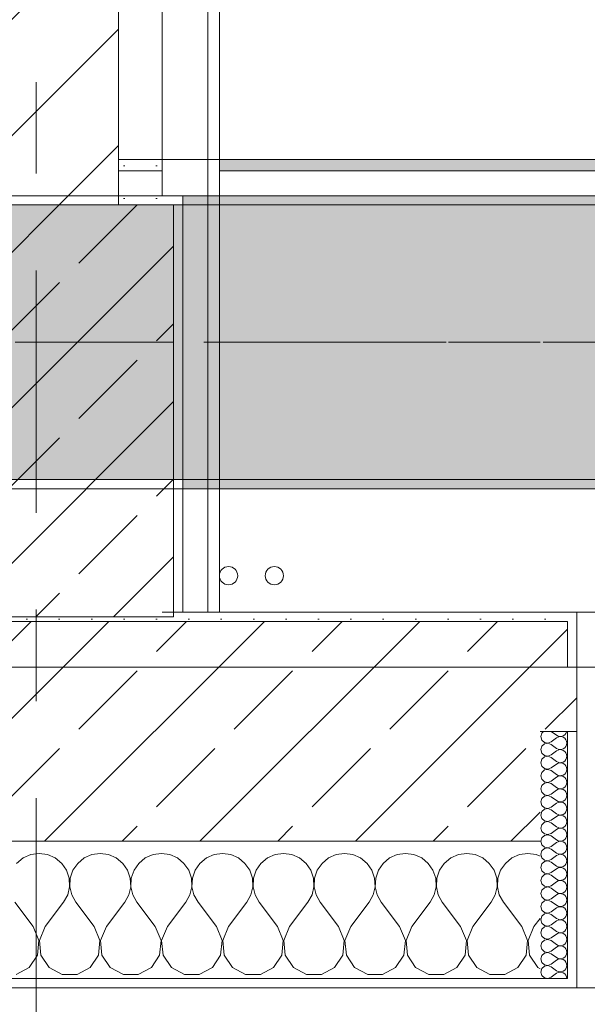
# Model space of a CAD drawing. Header units: metres. Extents: x -3.6 to 85.2, y -11 to 16.8.
# Tile 134 of 256: x 14.912 to 15.532, y -0.173 to 0.902. Entities that reach past the tile are written whole.
import ezdxf

# ---------------------------------------------------------------- set-up
doc = ezdxf.new("R2010")
doc.units = ezdxf.units.M
doc.header["$MEASUREMENT"] = 0
for name, pattern in [('Achse', [0.2, 0.1, -0.05, 0, -0.05]), ('Strichlinie doppelt', [0.546806, 0.264583, -0.105833, 0.070556, -0.105833]), ('Wipeout_Contour', [1, 0, -1])]:
    doc.linetypes.add(name, pattern=pattern)
for name, color, linetype in [('451 - Universal.Achsen Raster', 7, 'Continuous'), ('604 - Struktur.Wand Aussen', 7, 'Continuous'), ('605 - Struktur.Wand Innen', 7, 'Continuous'), ('607 - Struktur.Stütze', 7, 'Continuous'), ('608 - Struktur.Träger', 7, 'Continuous'), ('801 - HKLSE.Heizung_ Klima_ Lüftung', 7, 'Continuous'), ('Neubau_606 - Struktur.Wand Innen Ausbau', 7, 'Continuous'), ('Neubau_653 - Abdeckung.TB Verkofferung', 7, 'Continuous')]:
    doc.layers.add(name, color=color, linetype=linetype)
pattern_1 = [(45, (0, 0), (-0.08485281, 0.08485281), []), (45, (-0.04243, 0.04243), (-0.08485281, 0.08485281), [0.09, -0.03])]
pattern_2 = [(45, (0, 0), (-0.01767767, 0.01767767), [0, -0.025])]
pattern_3 = [(0, (0, 0), (0, 0.08660254), [0, -0.05]), (0, (0.025, 0.0433), (0, 0.08660254), [0, -0.05])]

# ---------------------------------------------------------------- blocks, each defined once
blk = doc.blocks.new('*X123')
at = {"layer": '604 - Struktur.Wand Aussen', "color": 7, "linetype": 'Continuous', "lineweight": 5}
for p, q in [((14.9242, -0.0096), (14.9158, -0.0133)), ((14.9333, -0.0083), (14.9242, -0.0096)), ((14.9424, -0.0096), (14.9333, -0.0083)), ((14.9509, -0.0133), (14.9424, -0.0096)), ((14.9909, -0.0096), (14.9825, -0.0133)), ((15, -0.0083), (14.9909, -0.0096)), ((15.0091, -0.0096), (15, -0.0083)), ((15.0175, -0.0133), (15.0091, -0.0096)), ((15.0576, -0.0096), (15.0491, -0.0133)), ((15.0667, -0.0083), (15.0576, -0.0096)), ((15.0758, -0.0096), (15.0667, -0.0083)), ((15.0842, -0.0133), (15.0758, -0.0096)), ((15.1242, -0.0096), (15.1158, -0.0133)), ((15.1333, -0.0083), (15.1242, -0.0096)), ((15.1424, -0.0096), (15.1333, -0.0083)), ((15.1509, -0.0133), (15.1424, -0.0096)), ((15.1909, -0.0096), (15.1825, -0.0133)), ((15.2, -0.0083), (15.1909, -0.0096)), ((15.2091, -0.0096), (15.2, -0.0083)), ((15.2175, -0.0133), (15.2091, -0.0096)), ((15.2576, -0.0096), (15.2491, -0.0133)), ((15.2667, -0.0083), (15.2576, -0.0096)), ((15.2758, -0.0096), (15.2667, -0.0083)), ((15.2842, -0.0133), (15.2758, -0.0096)), ((15.3242, -0.0096), (15.3158, -0.0133)), ((15.3333, -0.0083), (15.3242, -0.0096)), ((15.3424, -0.0096), (15.3333, -0.0083)), ((15.3509, -0.0133), (15.3424, -0.0096)), ((15.3909, -0.0096), (15.3825, -0.0133)), ((15.4, -0.0083), (15.3909, -0.0096)), ((15.4091, -0.0096), (15.4, -0.0083)), ((15.4175, -0.0133), (15.4091, -0.0096)), ((15.4576, -0.0096), (15.4491, -0.0133)), ((15.4667, -0.0083), (15.4576, -0.0096)), ((15.4758, -0.0096), (15.4667, -0.0083)), ((15.48, -0.0115), (15.4758, -0.0096)), ((14.9158, -0.0133), (14.9087, -0.0192)), ((14.9579, -0.0192), (14.9509, -0.0133)), ((14.9631, -0.0268), (14.9579, -0.0192)), ((14.9754, -0.0192), (14.9702, -0.0268)), ((14.9825, -0.0133), (14.9754, -0.0192)), ((15.0246, -0.0192), (15.0175, -0.0133)), ((15.0298, -0.0268), (15.0246, -0.0192)), ((15.0421, -0.0192), (15.0369, -0.0268)), ((15.0491, -0.0133), (15.0421, -0.0192)), ((15.0913, -0.0192), (15.0842, -0.0133)), ((15.0965, -0.0268), (15.0913, -0.0192)), ((15.1087, -0.0192), (15.1035, -0.0268)), ((15.1158, -0.0133), (15.1087, -0.0192)), ((15.1579, -0.0192), (15.1509, -0.0133)), ((15.1631, -0.0268), (15.1579, -0.0192)), ((15.1754, -0.0192), (15.1702, -0.0268)), ((15.1825, -0.0133), (15.1754, -0.0192)), ((15.2246, -0.0192), (15.2175, -0.0133)), ((15.2298, -0.0268), (15.2246, -0.0192)), ((15.2421, -0.0192), (15.2369, -0.0268)), ((15.2491, -0.0133), (15.2421, -0.0192)), ((15.2913, -0.0192), (15.2842, -0.0133)), ((15.2965, -0.0268), (15.2913, -0.0192)), ((15.3087, -0.0192), (15.3035, -0.0268)), ((15.3158, -0.0133), (15.3087, -0.0192)), ((15.3579, -0.0192), (15.3509, -0.0133)), ((15.3631, -0.0268), (15.3579, -0.0192)), ((15.3754, -0.0192), (15.3702, -0.0268)), ((15.3825, -0.0133), (15.3754, -0.0192)), ((15.4246, -0.0192), (15.4175, -0.0133)), ((15.4298, -0.0268), (15.4246, -0.0192)), ((15.4421, -0.0192), (15.4369, -0.0268)), ((15.4491, -0.0133), (15.4421, -0.0192)), ((14.9661, -0.0355), (14.9631, -0.0268)), ((14.9702, -0.0268), (14.9672, -0.0355)), ((15.0328, -0.0355), (15.0298, -0.0268)), ((15.0369, -0.0268), (15.0339, -0.0355)), ((15.0994, -0.0355), (15.0965, -0.0268)), ((15.1035, -0.0268), (15.1006, -0.0355)), ((15.1661, -0.0355), (15.1631, -0.0268)), ((15.1702, -0.0268), (15.1672, -0.0355)), ((15.2328, -0.0355), (15.2298, -0.0268)), ((15.2369, -0.0268), (15.2339, -0.0355)), ((15.2994, -0.0355), (15.2965, -0.0268)), ((15.3035, -0.0268), (15.3006, -0.0355)), ((15.3661, -0.0355), (15.3631, -0.0268)), ((15.3702, -0.0268), (15.3672, -0.0355)), ((15.4328, -0.0355), (15.4298, -0.0268)), ((15.4369, -0.0268), (15.4339, -0.0355)), ((14.9665, -0.0447), (14.9661, -0.0355)), ((14.9672, -0.0355), (14.9668, -0.0447)), ((15.0332, -0.0447), (15.0328, -0.0355)), ((15.0339, -0.0355), (15.0335, -0.0447)), ((15.0999, -0.0447), (15.0994, -0.0355)), ((15.1006, -0.0355), (15.1001, -0.0447)), ((15.1665, -0.0447), (15.1661, -0.0355)), ((15.1672, -0.0355), (15.1668, -0.0447)), ((15.2332, -0.0447), (15.2328, -0.0355)), ((15.2339, -0.0355), (15.2335, -0.0447)), ((15.2999, -0.0447), (15.2994, -0.0355)), ((15.3006, -0.0355), (15.3001, -0.0447)), ((15.3665, -0.0447), (15.3661, -0.0355)), ((15.3672, -0.0355), (15.3668, -0.0447)), ((15.4332, -0.0447), (15.4328, -0.0355)), ((15.4339, -0.0355), (15.4335, -0.0447)), ((14.96, -0.0617), (14.9645, -0.0536)), ((14.9645, -0.0536), (14.9665, -0.0447)), ((14.9668, -0.0447), (14.9689, -0.0536)), ((14.9689, -0.0536), (14.9733, -0.0617)), ((15.0267, -0.0617), (15.0311, -0.0536)), ((15.0311, -0.0536), (15.0332, -0.0447)), ((15.0335, -0.0447), (15.0355, -0.0536)), ((15.0355, -0.0536), (15.04, -0.0617)), ((15.0933, -0.0617), (15.0978, -0.0536)), ((15.0978, -0.0536), (15.0999, -0.0447)), ((15.1001, -0.0447), (15.1022, -0.0536)), ((15.1022, -0.0536), (15.1067, -0.0617)), ((15.16, -0.0617), (15.1645, -0.0536)), ((15.1645, -0.0536), (15.1665, -0.0447)), ((15.1668, -0.0447), (15.1689, -0.0536)), ((15.1689, -0.0536), (15.1733, -0.0617)), ((15.2267, -0.0617), (15.2311, -0.0536)), ((15.2311, -0.0536), (15.2332, -0.0447)), ((15.2335, -0.0447), (15.2355, -0.0536)), ((15.2355, -0.0536), (15.24, -0.0617)), ((15.2933, -0.0617), (15.2978, -0.0536)), ((15.2978, -0.0536), (15.2999, -0.0447)), ((15.3001, -0.0447), (15.3022, -0.0536)), ((15.3022, -0.0536), (15.3067, -0.0617)), ((15.36, -0.0617), (15.3645, -0.0536)), ((15.3645, -0.0536), (15.3665, -0.0447)), ((15.3668, -0.0447), (15.3689, -0.0536)), ((15.3689, -0.0536), (15.3733, -0.0617)), ((15.4267, -0.0617), (15.4311, -0.0536)), ((15.4311, -0.0536), (15.4332, -0.0447)), ((15.4335, -0.0447), (15.4355, -0.0536)), ((15.4355, -0.0536), (15.44, -0.0617)), ((14.9267, -0.0883), (14.9067, -0.0617)), ((14.94, -0.0883), (14.96, -0.0617)), ((14.9933, -0.0883), (14.9733, -0.0617)), ((15.0067, -0.0883), (15.0267, -0.0617)), ((15.06, -0.0883), (15.04, -0.0617)), ((15.0733, -0.0883), (15.0933, -0.0617)), ((15.1267, -0.0883), (15.1067, -0.0617)), ((15.14, -0.0883), (15.16, -0.0617)), ((15.1933, -0.0883), (15.1733, -0.0617)), ((15.2067, -0.0883), (15.2267, -0.0617)), ((15.26, -0.0883), (15.24, -0.0617)), ((15.2733, -0.0883), (15.2933, -0.0617)), ((15.3267, -0.0883), (15.3067, -0.0617)), ((15.34, -0.0883), (15.36, -0.0617)), ((15.3933, -0.0883), (15.3733, -0.0617)), ((15.4067, -0.0883), (15.4267, -0.0617)), ((15.46, -0.0883), (15.44, -0.0617)), ((15.4733, -0.0883), (15.48, -0.0794)), ((14.933, -0.1033), (14.9267, -0.0883)), ((14.94, -0.0883), (14.9337, -0.1033)), ((14.9996, -0.1033), (14.9933, -0.0883)), ((15.0067, -0.0883), (15.0004, -0.1033)), ((15.0663, -0.1033), (15.06, -0.0883)), ((15.0733, -0.0883), (15.067, -0.1033)), ((15.133, -0.1033), (15.1267, -0.0883)), ((15.14, -0.0883), (15.1337, -0.1033)), ((15.1996, -0.1033), (15.1933, -0.0883)), ((15.2067, -0.0883), (15.2004, -0.1033)), ((15.2663, -0.1033), (15.26, -0.0883)), ((15.2733, -0.0883), (15.267, -0.1033)), ((15.333, -0.1033), (15.3267, -0.0883)), ((15.34, -0.0883), (15.3337, -0.1033)), ((15.3996, -0.1033), (15.3933, -0.0883)), ((15.4067, -0.0883), (15.4004, -0.1033)), ((15.4663, -0.1033), (15.46, -0.0883)), ((15.4733, -0.0883), (15.467, -0.1033)), ((14.9314, -0.1195), (14.933, -0.1033)), ((14.9337, -0.1033), (14.9352, -0.1195)), ((14.9981, -0.1195), (14.9996, -0.1033)), ((15.0004, -0.1033), (15.0019, -0.1195)), ((15.0648, -0.1195), (15.0663, -0.1033)), ((15.067, -0.1033), (15.0686, -0.1195)), ((15.1314, -0.1195), (15.133, -0.1033)), ((15.1337, -0.1033), (15.1352, -0.1195)), ((15.1981, -0.1195), (15.1996, -0.1033)), ((15.2004, -0.1033), (15.2019, -0.1195)), ((15.2648, -0.1195), (15.2663, -0.1033)), ((15.267, -0.1033), (15.2686, -0.1195)), ((15.3314, -0.1195), (15.333, -0.1033)), ((15.3337, -0.1033), (15.3352, -0.1195)), ((15.3981, -0.1195), (15.3996, -0.1033)), ((15.4004, -0.1033), (15.4019, -0.1195)), ((15.4648, -0.1195), (15.4663, -0.1033)), ((15.467, -0.1033), (15.4686, -0.1195)), ((14.9224, -0.133), (14.9314, -0.1195)), ((14.9352, -0.1195), (14.9442, -0.133)), ((14.9891, -0.133), (14.9981, -0.1195)), ((15.0019, -0.1195), (15.0109, -0.133)), ((15.0558, -0.133), (15.0648, -0.1195)), ((15.0686, -0.1195), (15.0776, -0.133)), ((15.1224, -0.133), (15.1314, -0.1195)), ((15.1352, -0.1195), (15.1442, -0.133)), ((15.1891, -0.133), (15.1981, -0.1195)), ((15.2019, -0.1195), (15.2109, -0.133)), ((15.2558, -0.133), (15.2648, -0.1195)), ((15.2686, -0.1195), (15.2776, -0.133)), ((15.3224, -0.133), (15.3314, -0.1195)), ((15.3352, -0.1195), (15.3442, -0.133)), ((15.3891, -0.133), (15.3981, -0.1195)), ((15.4019, -0.1195), (15.4109, -0.133)), ((15.4558, -0.133), (15.4648, -0.1195)), ((15.4686, -0.1195), (15.4776, -0.133)), ((14.9081, -0.1407), (14.9224, -0.133)), ((14.9442, -0.133), (14.9585, -0.1407)), ((14.9748, -0.1407), (14.9891, -0.133)), ((15.0109, -0.133), (15.0252, -0.1407)), ((15.0415, -0.1407), (15.0558, -0.133)), ((15.0776, -0.133), (15.0919, -0.1407)), ((15.1081, -0.1407), (15.1224, -0.133)), ((15.1442, -0.133), (15.1585, -0.1407)), ((15.1748, -0.1407), (15.1891, -0.133)), ((15.2109, -0.133), (15.2252, -0.1407)), ((15.2415, -0.1407), (15.2558, -0.133)), ((15.2776, -0.133), (15.2919, -0.1407)), ((15.3081, -0.1407), (15.3224, -0.133)), ((15.3442, -0.133), (15.3585, -0.1407)), ((15.3748, -0.1407), (15.3891, -0.133)), ((15.4109, -0.133), (15.4252, -0.1407)), ((15.4415, -0.1407), (15.4558, -0.133)), ((15.4776, -0.133), (15.48, -0.1343)), ((14.9585, -0.1407), (14.9748, -0.1407)), ((15.0252, -0.1407), (15.0415, -0.1407)), ((15.0919, -0.1407), (15.1081, -0.1407)), ((15.1585, -0.1407), (15.1748, -0.1407)), ((15.2252, -0.1407), (15.2415, -0.1407)), ((15.2919, -0.1407), (15.3081, -0.1407)), ((15.3585, -0.1407), (15.3748, -0.1407)), ((15.4252, -0.1407), (15.4415, -0.1407))]:
    blk.add_line(p, q, dxfattribs=at)
blk = doc.blocks.new('*X147')
at = {"layer": '604 - Struktur.Wand Aussen', "color": 7, "linetype": 'Continuous', "lineweight": 5}
for p, q in [((15.4818, 0.123), (15.4807, 0.1193)), ((15.4807, 0.1193), (15.4818, 0.1155)), ((15.4839, 0.125), (15.4818, 0.123)), ((15.4921, 0.125), (15.4979, 0.1207)), ((15.4979, 0.1207), (15.4996, 0.1198)), ((15.4996, 0.1188), (15.4979, 0.1179)), ((15.4996, 0.1198), (15.5015, 0.1193)), ((15.5015, 0.1193), (15.4996, 0.1188)), ((15.5015, 0.1193), (15.5035, 0.1194)), ((15.5035, 0.1192), (15.5015, 0.1193)), ((15.5035, 0.1194), (15.5053, 0.12)), ((15.5053, 0.1185), (15.5035, 0.1192)), ((15.5053, 0.12), (15.507, 0.1212)), ((15.507, 0.1174), (15.5053, 0.1185)), ((15.507, 0.1212), (15.5082, 0.1227)), ((15.5082, 0.1227), (15.509, 0.1245)), ((15.509, 0.1245), (15.5091, 0.125)), ((15.4818, 0.1088), (15.4807, 0.105)), ((15.4818, 0.1155), (15.4847, 0.1129)), ((15.4847, 0.1114), (15.4818, 0.1088)), ((15.4847, 0.1129), (15.4885, 0.1122)), ((15.4885, 0.1121), (15.4847, 0.1114)), ((15.4885, 0.1122), (15.4921, 0.1136)), ((15.4921, 0.1107), (15.4885, 0.1121)), ((15.4921, 0.1136), (15.4979, 0.1179)), ((15.4921, 0.1107), (15.4979, 0.1064)), ((15.5082, 0.1159), (15.507, 0.1174)), ((15.507, 0.1069), (15.5082, 0.1084)), ((15.509, 0.1141), (15.5082, 0.1159)), ((15.5082, 0.1084), (15.509, 0.1102)), ((15.5093, 0.1121), (15.509, 0.1141)), ((15.509, 0.1102), (15.5093, 0.1121)), ((15.4807, 0.105), (15.4818, 0.1012)), ((15.4818, 0.1012), (15.4847, 0.0986)), ((15.4847, 0.0971), (15.4818, 0.0945)), ((15.4847, 0.0986), (15.4885, 0.0979)), ((15.4885, 0.0978), (15.4847, 0.0971)), ((15.4885, 0.0979), (15.4921, 0.0993)), ((15.4921, 0.0964), (15.4885, 0.0978)), ((15.4921, 0.0993), (15.4979, 0.1036)), ((15.4979, 0.1064), (15.4996, 0.1055)), ((15.4996, 0.1045), (15.4979, 0.1036)), ((15.4996, 0.1055), (15.5015, 0.105)), ((15.5015, 0.105), (15.4996, 0.1045)), ((15.5015, 0.105), (15.5035, 0.1051)), ((15.5035, 0.1049), (15.5015, 0.105)), ((15.5035, 0.1051), (15.5053, 0.1058)), ((15.5053, 0.1042), (15.5035, 0.1049)), ((15.5053, 0.1058), (15.507, 0.1069)), ((15.507, 0.1031), (15.5053, 0.1042)), ((15.5082, 0.1016), (15.507, 0.1031)), ((15.509, 0.0998), (15.5082, 0.1016)), ((15.5093, 0.0979), (15.509, 0.0998)), ((15.509, 0.0959), (15.5093, 0.0979)), ((15.4818, 0.0945), (15.4807, 0.0907)), ((15.4807, 0.0907), (15.4818, 0.087)), ((15.4818, 0.087), (15.4847, 0.0843)), ((15.4921, 0.0964), (15.4979, 0.0921)), ((15.4921, 0.085), (15.4979, 0.0893)), ((15.4979, 0.0921), (15.4996, 0.0912)), ((15.4996, 0.0902), (15.4979, 0.0893)), ((15.4996, 0.0912), (15.5015, 0.0907)), ((15.5015, 0.0907), (15.4996, 0.0902)), ((15.5015, 0.0907), (15.5035, 0.0908)), ((15.5035, 0.0906), (15.5015, 0.0907)), ((15.5035, 0.0908), (15.5053, 0.0915)), ((15.5053, 0.09), (15.5035, 0.0906)), ((15.5053, 0.0915), (15.507, 0.0926)), ((15.507, 0.0888), (15.5053, 0.09)), ((15.507, 0.0926), (15.5082, 0.0941)), ((15.5082, 0.0873), (15.507, 0.0888)), ((15.5082, 0.0941), (15.509, 0.0959)), ((15.509, 0.0855), (15.5082, 0.0873)), ((15.4818, 0.0802), (15.4807, 0.0764)), ((15.4807, 0.0764), (15.4818, 0.0727)), ((15.4847, 0.0828), (15.4818, 0.0802)), ((15.4847, 0.0843), (15.4885, 0.0836)), ((15.4885, 0.0835), (15.4847, 0.0828)), ((15.4885, 0.0836), (15.4921, 0.085)), ((15.4921, 0.0821), (15.4885, 0.0835)), ((15.4921, 0.0821), (15.4979, 0.0779)), ((15.4979, 0.0779), (15.4996, 0.0769)), ((15.4996, 0.076), (15.4979, 0.075)), ((15.4996, 0.0769), (15.5015, 0.0765)), ((15.5015, 0.0764), (15.4996, 0.076)), ((15.5015, 0.0765), (15.5035, 0.0766)), ((15.5035, 0.0763), (15.5015, 0.0764)), ((15.5035, 0.0766), (15.5053, 0.0772)), ((15.5053, 0.0757), (15.5035, 0.0763)), ((15.5053, 0.0772), (15.507, 0.0783)), ((15.507, 0.0746), (15.5053, 0.0757)), ((15.507, 0.0783), (15.5082, 0.0798)), ((15.5082, 0.0798), (15.509, 0.0816)), ((15.5093, 0.0836), (15.509, 0.0855)), ((15.509, 0.0816), (15.5093, 0.0836)), ((15.4818, 0.0659), (15.4807, 0.0621)), ((15.4818, 0.0727), (15.4847, 0.07)), ((15.4847, 0.0685), (15.4818, 0.0659)), ((15.4847, 0.07), (15.4885, 0.0693)), ((15.4885, 0.0693), (15.4847, 0.0685)), ((15.4885, 0.0693), (15.4921, 0.0707)), ((15.4921, 0.0679), (15.4885, 0.0693)), ((15.4921, 0.0707), (15.4979, 0.075)), ((15.4921, 0.0679), (15.4979, 0.0636)), ((15.5082, 0.073), (15.507, 0.0746)), ((15.507, 0.064), (15.5082, 0.0655)), ((15.509, 0.0712), (15.5082, 0.073)), ((15.5082, 0.0655), (15.509, 0.0673)), ((15.5093, 0.0693), (15.509, 0.0712)), ((15.509, 0.0673), (15.5093, 0.0693)), ((15.4807, 0.0621), (15.4818, 0.0584)), ((15.4818, 0.0584), (15.4847, 0.0558)), ((15.4847, 0.0542), (15.4818, 0.0516)), ((15.4847, 0.0558), (15.4885, 0.055)), ((15.4885, 0.055), (15.4847, 0.0542)), ((15.4885, 0.055), (15.4921, 0.0564)), ((15.4921, 0.0536), (15.4885, 0.055)), ((15.4921, 0.0564), (15.4979, 0.0607)), ((15.4979, 0.0636), (15.4996, 0.0626)), ((15.4996, 0.0617), (15.4979, 0.0607)), ((15.4996, 0.0626), (15.5015, 0.0622)), ((15.5015, 0.0621), (15.4996, 0.0617)), ((15.5015, 0.0622), (15.5035, 0.0623)), ((15.5035, 0.062), (15.5015, 0.0621)), ((15.5035, 0.0623), (15.5053, 0.0629)), ((15.5053, 0.0614), (15.5035, 0.062)), ((15.5053, 0.0629), (15.507, 0.064)), ((15.507, 0.0603), (15.5053, 0.0614)), ((15.5082, 0.0588), (15.507, 0.0603)), ((15.509, 0.057), (15.5082, 0.0588)), ((15.5093, 0.055), (15.509, 0.057)), ((15.509, 0.053), (15.5093, 0.055)), ((15.4818, 0.0516), (15.4807, 0.0479)), ((15.4807, 0.0479), (15.4818, 0.0441)), ((15.4818, 0.0441), (15.4847, 0.0415)), ((15.4921, 0.0536), (15.4979, 0.0493)), ((15.4921, 0.0421), (15.4979, 0.0464)), ((15.4979, 0.0493), (15.4996, 0.0483)), ((15.4996, 0.0474), (15.4979, 0.0464)), ((15.4996, 0.0483), (15.5015, 0.0479)), ((15.5015, 0.0478), (15.4996, 0.0474)), ((15.5015, 0.0479), (15.5035, 0.048)), ((15.5035, 0.0477), (15.5015, 0.0478)), ((15.5035, 0.048), (15.5053, 0.0486)), ((15.5053, 0.0471), (15.5035, 0.0477)), ((15.5053, 0.0486), (15.507, 0.0497)), ((15.507, 0.046), (15.5053, 0.0471)), ((15.507, 0.0497), (15.5082, 0.0512)), ((15.5082, 0.0445), (15.507, 0.046)), ((15.5082, 0.0512), (15.509, 0.053)), ((15.509, 0.0427), (15.5082, 0.0445)), ((15.4818, 0.0373), (15.4807, 0.0336)), ((15.4807, 0.0336), (15.4818, 0.0298)), ((15.4847, 0.04), (15.4818, 0.0373)), ((15.4847, 0.0415), (15.4885, 0.0407)), ((15.4885, 0.0407), (15.4847, 0.04)), ((15.4885, 0.0407), (15.4921, 0.0421)), ((15.4921, 0.0393), (15.4885, 0.0407)), ((15.4921, 0.0393), (15.4979, 0.035)), ((15.4979, 0.035), (15.4996, 0.034)), ((15.4996, 0.0331), (15.4979, 0.0321)), ((15.4996, 0.034), (15.5015, 0.0336)), ((15.5015, 0.0335), (15.4996, 0.0331)), ((15.5015, 0.0336), (15.5035, 0.0337)), ((15.5035, 0.0334), (15.5015, 0.0335)), ((15.5035, 0.0337), (15.5053, 0.0343)), ((15.5053, 0.0328), (15.5035, 0.0334)), ((15.5053, 0.0343), (15.507, 0.0354)), ((15.507, 0.0317), (15.5053, 0.0328)), ((15.507, 0.0354), (15.5082, 0.037)), ((15.5082, 0.037), (15.509, 0.0388)), ((15.5093, 0.0407), (15.509, 0.0427)), ((15.509, 0.0388), (15.5093, 0.0407)), ((15.4818, 0.023), (15.4807, 0.0193)), ((15.4818, 0.0298), (15.4847, 0.0272)), ((15.4847, 0.0257), (15.4818, 0.023)), ((15.4847, 0.0272), (15.4885, 0.0265)), ((15.4885, 0.0264), (15.4847, 0.0257)), ((15.4885, 0.0265), (15.4921, 0.0279)), ((15.4921, 0.025), (15.4885, 0.0264)), ((15.4921, 0.0279), (15.4979, 0.0321)), ((15.4921, 0.025), (15.4979, 0.0207)), ((15.5082, 0.0302), (15.507, 0.0317)), ((15.507, 0.0212), (15.5082, 0.0227)), ((15.509, 0.0284), (15.5082, 0.0302)), ((15.5082, 0.0227), (15.509, 0.0245)), ((15.5093, 0.0264), (15.509, 0.0284)), ((15.509, 0.0245), (15.5093, 0.0264)), ((15.4807, 0.0193), (15.4818, 0.0155)), ((15.4818, 0.0155), (15.4847, 0.0129)), ((15.4847, 0.0114), (15.4818, 0.0088)), ((15.4847, 0.0129), (15.4885, 0.0122)), ((15.4885, 0.0121), (15.4847, 0.0114)), ((15.4885, 0.0122), (15.4921, 0.0136)), ((15.4921, 0.0107), (15.4885, 0.0121)), ((15.4921, 0.0136), (15.4979, 0.0179)), ((15.4979, 0.0207), (15.4996, 0.0198)), ((15.4996, 0.0188), (15.4979, 0.0179)), ((15.4996, 0.0198), (15.5015, 0.0193)), ((15.5015, 0.0193), (15.4996, 0.0188)), ((15.5015, 0.0193), (15.5035, 0.0194)), ((15.5035, 0.0192), (15.5015, 0.0193)), ((15.5035, 0.0194), (15.5053, 0.02)), ((15.5053, 0.0185), (15.5035, 0.0192)), ((15.5053, 0.02), (15.507, 0.0212)), ((15.507, 0.0174), (15.5053, 0.0185)), ((15.5082, 0.0159), (15.507, 0.0174)), ((15.509, 0.0141), (15.5082, 0.0159)), ((15.5093, 0.0121), (15.509, 0.0141)), ((15.509, 0.0102), (15.5093, 0.0121)), ((15.4818, 0.0088), (15.4807, 0.005)), ((15.4807, 0.005), (15.4818, 0.0012)), ((15.4818, 0.0012), (15.4847, -0.0014)), ((15.4921, 0.0107), (15.4979, 0.0064)), ((15.4921, -0.0007), (15.4979, 0.0036)), ((15.4979, 0.0064), (15.4996, 0.0055)), ((15.4996, 0.0045), (15.4979, 0.0036)), ((15.4996, 0.0055), (15.5015, 0.005)), ((15.5015, 0.005), (15.4996, 0.0045)), ((15.5015, 0.005), (15.5035, 0.0051)), ((15.5035, 0.0049), (15.5015, 0.005)), ((15.5035, 0.0051), (15.5053, 0.0058)), ((15.5053, 0.0042), (15.5035, 0.0049)), ((15.5053, 0.0058), (15.507, 0.0069)), ((15.507, 0.0031), (15.5053, 0.0042)), ((15.507, 0.0069), (15.5082, 0.0084)), ((15.5082, 0.0016), (15.507, 0.0031)), ((15.5082, 0.0084), (15.509, 0.0102)), ((15.509, -0.0002), (15.5082, 0.0016)), ((15.4818, -0.0055), (15.4807, -0.0093)), ((15.4807, -0.0093), (15.4818, -0.013)), ((15.4847, -0.0029), (15.4818, -0.0055)), ((15.4847, -0.0014), (15.4885, -0.0021)), ((15.4885, -0.0022), (15.4847, -0.0029)), ((15.4885, -0.0021), (15.4921, -0.0007)), ((15.4921, -0.0036), (15.4885, -0.0022)), ((15.4921, -0.0036), (15.4979, -0.0079)), ((15.4921, -0.015), (15.4979, -0.0107)), ((15.4979, -0.0079), (15.4996, -0.0088)), ((15.4996, -0.0098), (15.4979, -0.0107)), ((15.4996, -0.0088), (15.5015, -0.0093)), ((15.5015, -0.0093), (15.4996, -0.0098)), ((15.5015, -0.0093), (15.5035, -0.0092)), ((15.5035, -0.0094), (15.5015, -0.0093)), ((15.5035, -0.0092), (15.5053, -0.0085)), ((15.5053, -0.01), (15.5035, -0.0094)), ((15.5053, -0.0085), (15.507, -0.0074)), ((15.507, -0.0112), (15.5053, -0.01)), ((15.507, -0.0074), (15.5082, -0.0059)), ((15.5082, -0.0059), (15.509, -0.0041)), ((15.5093, -0.0021), (15.509, -0.0002)), ((15.509, -0.0041), (15.5093, -0.0021)), ((15.4818, -0.0198), (15.4807, -0.0236)), ((15.4818, -0.013), (15.4847, -0.0157)), ((15.4847, -0.0172), (15.4818, -0.0198)), ((15.4847, -0.0157), (15.4885, -0.0164)), ((15.4885, -0.0165), (15.4847, -0.0172)), ((15.4885, -0.0164), (15.4921, -0.015)), ((15.4921, -0.0179), (15.4885, -0.0165)), ((15.4921, -0.0179), (15.4979, -0.0221)), ((15.5082, -0.0127), (15.507, -0.0112)), ((15.507, -0.0217), (15.5082, -0.0202)), ((15.509, -0.0145), (15.5082, -0.0127)), ((15.5082, -0.0202), (15.509, -0.0184)), ((15.5093, -0.0164), (15.509, -0.0145)), ((15.509, -0.0184), (15.5093, -0.0164)), ((15.4807, -0.0236), (15.4818, -0.0273)), ((15.4818, -0.0273), (15.4847, -0.03)), ((15.4847, -0.0315), (15.4818, -0.0341)), ((15.4847, -0.03), (15.4885, -0.0307)), ((15.4885, -0.0307), (15.4847, -0.0315)), ((15.4885, -0.0307), (15.4921, -0.0293)), ((15.4921, -0.0321), (15.4885, -0.0307)), ((15.4921, -0.0293), (15.4979, -0.025)), ((15.4921, -0.0321), (15.4979, -0.0364)), ((15.4979, -0.0221), (15.4996, -0.0231)), ((15.4996, -0.024), (15.4979, -0.025)), ((15.4996, -0.0231), (15.5015, -0.0235)), ((15.5015, -0.0236), (15.4996, -0.024)), ((15.5015, -0.0235), (15.5035, -0.0234)), ((15.5035, -0.0237), (15.5015, -0.0236)), ((15.5035, -0.0234), (15.5053, -0.0228)), ((15.5053, -0.0243), (15.5035, -0.0237)), ((15.5053, -0.0228), (15.507, -0.0217)), ((15.507, -0.0254), (15.5053, -0.0243)), ((15.5082, -0.027), (15.507, -0.0254)), ((15.509, -0.0288), (15.5082, -0.027)), ((15.5093, -0.0307), (15.509, -0.0288)), ((15.509, -0.0327), (15.5093, -0.0307)), ((15.4818, -0.0341), (15.4807, -0.0379)), ((15.4807, -0.0379), (15.4818, -0.0416)), ((15.4818, -0.0416), (15.4847, -0.0442)), ((15.4921, -0.0436), (15.4979, -0.0393)), ((15.4979, -0.0364), (15.4996, -0.0374)), ((15.4996, -0.0383), (15.4979, -0.0393)), ((15.4996, -0.0374), (15.5015, -0.0378)), ((15.5015, -0.0379), (15.4996, -0.0383)), ((15.5015, -0.0378), (15.5035, -0.0377)), ((15.5035, -0.038), (15.5015, -0.0379)), ((15.5035, -0.0377), (15.5053, -0.0371)), ((15.5053, -0.0386), (15.5035, -0.038)), ((15.5053, -0.0371), (15.507, -0.036)), ((15.507, -0.0397), (15.5053, -0.0386)), ((15.507, -0.036), (15.5082, -0.0345)), ((15.5082, -0.0412), (15.507, -0.0397)), ((15.5082, -0.0345), (15.509, -0.0327)), ((15.509, -0.043), (15.5082, -0.0412)), ((15.4818, -0.0484), (15.4807, -0.0521)), ((15.4807, -0.0521), (15.4818, -0.0559)), ((15.4847, -0.0458), (15.4818, -0.0484)), ((15.4847, -0.0442), (15.4885, -0.045)), ((15.4885, -0.045), (15.4847, -0.0458)), ((15.4885, -0.045), (15.4921, -0.0436)), ((15.4921, -0.0464), (15.4885, -0.045)), ((15.4921, -0.0464), (15.4979, -0.0507)), ((15.4921, -0.0579), (15.4979, -0.0536)), ((15.4979, -0.0507), (15.4996, -0.0517)), ((15.4996, -0.0526), (15.4979, -0.0536)), ((15.4996, -0.0517), (15.5015, -0.0521)), ((15.5015, -0.0522), (15.4996, -0.0526)), ((15.5015, -0.0521), (15.5035, -0.052)), ((15.5035, -0.0523), (15.5015, -0.0522)), ((15.5035, -0.052), (15.5053, -0.0514)), ((15.5053, -0.0529), (15.5035, -0.0523)), ((15.5053, -0.0514), (15.507, -0.0503)), ((15.507, -0.054), (15.5053, -0.0529)), ((15.507, -0.0503), (15.5082, -0.0488)), ((15.5082, -0.0488), (15.509, -0.047)), ((15.5093, -0.045), (15.509, -0.043)), ((15.509, -0.047), (15.5093, -0.045)), ((15.4818, -0.0627), (15.4807, -0.0664)), ((15.4818, -0.0559), (15.4847, -0.0585)), ((15.4847, -0.06), (15.4818, -0.0627)), ((15.4847, -0.0585), (15.4885, -0.0593)), ((15.4885, -0.0593), (15.4847, -0.06)), ((15.4885, -0.0593), (15.4921, -0.0579)), ((15.4921, -0.0607), (15.4885, -0.0593)), ((15.4921, -0.0607), (15.4979, -0.065)), ((15.5082, -0.0555), (15.507, -0.054)), ((15.507, -0.0646), (15.5082, -0.063)), ((15.509, -0.0573), (15.5082, -0.0555)), ((15.5082, -0.063), (15.509, -0.0612)), ((15.5093, -0.0593), (15.509, -0.0573)), ((15.509, -0.0612), (15.5093, -0.0593)), ((15.4807, -0.0664), (15.4818, -0.0702)), ((15.4818, -0.0702), (15.4847, -0.0728)), ((15.4847, -0.0743), (15.4818, -0.077)), ((15.4847, -0.0728), (15.4885, -0.0735)), ((15.4885, -0.0736), (15.4847, -0.0743)), ((15.4885, -0.0735), (15.4921, -0.0721)), ((15.4921, -0.075), (15.4885, -0.0736)), ((15.4921, -0.0721), (15.4979, -0.0679)), ((15.4921, -0.075), (15.4979, -0.0793)), ((15.4979, -0.065), (15.4996, -0.066)), ((15.4996, -0.0669), (15.4979, -0.0679)), ((15.4996, -0.066), (15.5015, -0.0664)), ((15.5015, -0.0665), (15.4996, -0.0669)), ((15.5015, -0.0664), (15.5035, -0.0663)), ((15.5035, -0.0666), (15.5015, -0.0665)), ((15.5035, -0.0663), (15.5053, -0.0657)), ((15.5053, -0.0672), (15.5035, -0.0666)), ((15.5053, -0.0657), (15.507, -0.0646)), ((15.507, -0.0683), (15.5053, -0.0672)), ((15.5082, -0.0698), (15.507, -0.0683)), ((15.509, -0.0716), (15.5082, -0.0698)), ((15.5093, -0.0736), (15.509, -0.0716)), ((15.509, -0.0755), (15.5093, -0.0736)), ((15.4818, -0.077), (15.4807, -0.0807)), ((15.4807, -0.0807), (15.4818, -0.0845)), ((15.4818, -0.0845), (15.4847, -0.0871)), ((15.4921, -0.0864), (15.4979, -0.0821)), ((15.4979, -0.0793), (15.4996, -0.0802)), ((15.4996, -0.0812), (15.4979, -0.0821)), ((15.4996, -0.0802), (15.5015, -0.0807)), ((15.5015, -0.0807), (15.4996, -0.0812)), ((15.5015, -0.0807), (15.5035, -0.0806)), ((15.5035, -0.0808), (15.5015, -0.0807)), ((15.5035, -0.0806), (15.5053, -0.08)), ((15.5053, -0.0815), (15.5035, -0.0808)), ((15.5053, -0.08), (15.507, -0.0788)), ((15.507, -0.0826), (15.5053, -0.0815)), ((15.507, -0.0788), (15.5082, -0.0773)), ((15.5082, -0.0841), (15.507, -0.0826)), ((15.5082, -0.0773), (15.509, -0.0755)), ((15.509, -0.0859), (15.5082, -0.0841)), ((15.5093, -0.0879), (15.509, -0.0859)), ((15.4818, -0.0912), (15.4807, -0.095)), ((15.4807, -0.095), (15.4818, -0.0988)), ((15.4847, -0.0886), (15.4818, -0.0912)), ((15.4847, -0.0871), (15.4885, -0.0878)), ((15.4885, -0.0879), (15.4847, -0.0886)), ((15.4885, -0.0878), (15.4921, -0.0864)), ((15.4921, -0.0893), (15.4885, -0.0879)), ((15.4921, -0.0893), (15.4979, -0.0936)), ((15.4921, -0.1007), (15.4979, -0.0964)), ((15.4979, -0.0936), (15.4996, -0.0945)), ((15.4996, -0.0955), (15.4979, -0.0964)), ((15.4996, -0.0945), (15.5015, -0.095)), ((15.5015, -0.095), (15.4996, -0.0955)), ((15.5015, -0.095), (15.5035, -0.0949)), ((15.5035, -0.0951), (15.5015, -0.095)), ((15.5035, -0.0949), (15.5053, -0.0942)), ((15.5053, -0.0958), (15.5035, -0.0951)), ((15.5053, -0.0942), (15.507, -0.0931)), ((15.507, -0.0969), (15.5053, -0.0958)), ((15.507, -0.0931), (15.5082, -0.0916)), ((15.5082, -0.0916), (15.509, -0.0898)), ((15.509, -0.0898), (15.5093, -0.0879)), ((15.4818, -0.1055), (15.4807, -0.1093)), ((15.4818, -0.0988), (15.4847, -0.1014)), ((15.4847, -0.1029), (15.4818, -0.1055)), ((15.4847, -0.1014), (15.4885, -0.1021)), ((15.4885, -0.1022), (15.4847, -0.1029)), ((15.4885, -0.1021), (15.4921, -0.1007)), ((15.4921, -0.1036), (15.4885, -0.1022)), ((15.4921, -0.1036), (15.4979, -0.1079)), ((15.5053, -0.1085), (15.507, -0.1074)), ((15.5082, -0.0984), (15.507, -0.0969)), ((15.507, -0.1074), (15.5082, -0.1059)), ((15.509, -0.1002), (15.5082, -0.0984)), ((15.5082, -0.1059), (15.509, -0.1041)), ((15.5093, -0.1021), (15.509, -0.1002)), ((15.509, -0.1041), (15.5093, -0.1021)), ((15.4807, -0.1093), (15.4818, -0.113)), ((15.4818, -0.113), (15.4847, -0.1157)), ((15.4847, -0.1172), (15.4818, -0.1198)), ((15.4847, -0.1157), (15.4885, -0.1164)), ((15.4885, -0.1165), (15.4847, -0.1172)), ((15.4885, -0.1164), (15.4921, -0.115)), ((15.4921, -0.1179), (15.4885, -0.1165)), ((15.4921, -0.115), (15.4979, -0.1107)), ((15.4921, -0.1179), (15.4979, -0.1221)), ((15.4979, -0.1079), (15.4996, -0.1088)), ((15.4996, -0.1098), (15.4979, -0.1107)), ((15.4996, -0.1088), (15.5015, -0.1093)), ((15.5015, -0.1093), (15.4996, -0.1098)), ((15.5015, -0.1093), (15.5035, -0.1092)), ((15.5035, -0.1094), (15.5015, -0.1093)), ((15.5035, -0.1092), (15.5053, -0.1085)), ((15.5053, -0.11), (15.5035, -0.1094)), ((15.507, -0.1112), (15.5053, -0.11)), ((15.5082, -0.1127), (15.507, -0.1112)), ((15.509, -0.1145), (15.5082, -0.1127)), ((15.5093, -0.1164), (15.509, -0.1145)), ((15.509, -0.1184), (15.5093, -0.1164)), ((15.4818, -0.1198), (15.4807, -0.1236)), ((15.4807, -0.1236), (15.4818, -0.1273)), ((15.4818, -0.1273), (15.4847, -0.13)), ((15.4921, -0.1293), (15.4979, -0.125)), ((15.4979, -0.1221), (15.4996, -0.1231)), ((15.4996, -0.124), (15.4979, -0.125)), ((15.4996, -0.1231), (15.5015, -0.1235)), ((15.5015, -0.1236), (15.4996, -0.124)), ((15.5015, -0.1235), (15.5035, -0.1234)), ((15.5035, -0.1237), (15.5015, -0.1236)), ((15.5035, -0.1234), (15.5053, -0.1228)), ((15.5053, -0.1243), (15.5035, -0.1237)), ((15.5053, -0.1228), (15.507, -0.1217)), ((15.507, -0.1254), (15.5053, -0.1243)), ((15.507, -0.1217), (15.5082, -0.1202)), ((15.5082, -0.127), (15.507, -0.1254)), ((15.5082, -0.1202), (15.509, -0.1184)), ((15.509, -0.1288), (15.5082, -0.127)), ((15.5093, -0.1307), (15.509, -0.1288)), ((15.4818, -0.1341), (15.4807, -0.1379)), ((15.4807, -0.1379), (15.4818, -0.1416)), ((15.4847, -0.1315), (15.4818, -0.1341)), ((15.4847, -0.13), (15.4885, -0.1307)), ((15.4885, -0.1307), (15.4847, -0.1315)), ((15.4885, -0.1307), (15.4921, -0.1293)), ((15.4921, -0.1321), (15.4885, -0.1307)), ((15.4921, -0.1321), (15.4979, -0.1364)), ((15.4921, -0.1436), (15.4979, -0.1393)), ((15.4979, -0.1364), (15.4996, -0.1374)), ((15.4996, -0.1383), (15.4979, -0.1393)), ((15.4996, -0.1374), (15.5015, -0.1378)), ((15.5015, -0.1379), (15.4996, -0.1383)), ((15.5015, -0.1378), (15.5035, -0.1377)), ((15.5035, -0.138), (15.5015, -0.1379)), ((15.5035, -0.1377), (15.5053, -0.1371)), ((15.5053, -0.1386), (15.5035, -0.138)), ((15.5053, -0.1371), (15.507, -0.136)), ((15.507, -0.1397), (15.5053, -0.1386)), ((15.507, -0.136), (15.5082, -0.1345)), ((15.5082, -0.1412), (15.507, -0.1397)), ((15.5082, -0.1345), (15.509, -0.1327)), ((15.509, -0.1327), (15.5093, -0.1307)), ((15.4818, -0.1416), (15.4847, -0.1442)), ((15.4847, -0.1442), (15.4885, -0.145)), ((15.4885, -0.145), (15.4921, -0.1436)), ((15.509, -0.143), (15.5082, -0.1412)), ((15.5093, -0.145), (15.509, -0.143))]:
    blk.add_line(p, q, dxfattribs=at)

msp = doc.modelspace()

# ---------------------------------------------------------------- hatches: boundary and pattern name
at = {"layer": '604 - Struktur.Wand Aussen', "linetype": 'Continuous', "lineweight": 0, "true_color": 0x000000}
h = msp.add_hatch(dxfattribs=at)
h.set_pattern_fill('Gips_0001', color=18, style=0, pattern_type=2)
h.set_pattern_definition(pattern_2)
h.paths.add_polyline_path([(15.09, 0.255), (15.09, 0.245), (15.51, 0.245), (15.51, 0.255)])
h = msp.add_hatch(dxfattribs=at)
h.set_pattern_fill('Gips_0001', color=18, style=0, pattern_type=2)
h.set_pattern_definition(pattern_2)
h.paths.add_polyline_path([(15.51, 0.255), (15.51, 0.195), (15.52, 0.195), (15.52, 0.255)])
h = msp.add_hatch(dxfattribs=at)
h.set_pattern_fill('Beton__Stahlbeton_0001', color=18, style=0, pattern_type=2)
h.set_pattern_definition(pattern_1)
h.paths.add_polyline_path([(14.32, 0.195), (14.32, 0.125), (14.33, 0.125), (14.36, 0.125), (14.36, 0.005), (15.48, 0.005), (15.48, 0.125), (15.51, 0.125), (15.52, 0.125), (15.52, 0.195), (15.51, 0.195), (15.51, 0.245), (14.33, 0.245), (14.33, 0.195)])
h = msp.add_hatch(dxfattribs=at)
h.set_pattern_fill('Verputz_0001', color=18, style=0, pattern_type=2)
h.set_pattern_definition(pattern_3)
h.paths.add_polyline_path([(15.51, -0.155), (15.52, -0.155), (15.52, 0.125), (15.51, 0.125)])
h = msp.add_hatch(dxfattribs=at)
h.set_pattern_fill('Verputz_0001', color=18, style=0, pattern_type=2)
h.set_pattern_definition(pattern_3)
h.paths.add_polyline_path([(14.33, -0.155), (15.51, -0.155), (15.51, -0.145), (14.33, -0.145)])
at = {"layer": '607 - Struktur.Stütze', "linetype": 'Continuous', "lineweight": 0, "true_color": 0x000000}
h = msp.add_hatch(dxfattribs=at)
h.set_pattern_fill('Gips_0001', color=18, style=0, pattern_type=2)
h.set_pattern_definition(pattern_2)
h.paths.add_polyline_path([(15.02, 0.7), (15.08, 0.7), (15.08, 0.255), (15.09, 0.255), (15.09, 0.71), (15.02, 0.71)])
h = msp.add_hatch(dxfattribs=at)
h.set_pattern_fill('Beton__Stahlbeton_0001', color=18, style=0, pattern_type=2)
h.set_pattern_definition(pattern_1)
h.paths.add_polyline_path([(14.78, 0.25), (15.08, 0.25), (15.08, 0.7), (14.78, 0.7)])
h = msp.add_hatch(dxfattribs=at)
h.set_pattern_fill('Gips_0001', color=18, style=0, pattern_type=2)
h.set_pattern_definition(pattern_2)
h.paths.add_polyline_path([(14.77, 0.255), (14.77, 0.245), (15.09, 0.245), (15.09, 0.255), (15.08, 0.255), (15.08, 0.25), (14.78, 0.25), (14.78, 0.255)])
at = {"layer": '608 - Struktur.Träger', "linetype": 'Continuous', "lineweight": 0, "true_color": 0x000000}
h = msp.add_hatch(dxfattribs=at)
h.set_pattern_fill('Gips_0001', color=18, style=0, pattern_type=2)
h.set_pattern_definition(pattern_2)
h.paths.add_polyline_path([(15.09, 0.71), (15.09, 0.7), (18.37, 0.7), (18.37, 0.71)])
h = msp.add_hatch(dxfattribs=at)
h.set_pattern_fill('Gips_0001', color=18, style=0, pattern_type=2)
h.set_pattern_definition(pattern_2)
h.paths.add_polyline_path([(15.09, 0.39), (18.37, 0.39), (18.37, 0.4), (15.09, 0.4)])
at = {"layer": 'Neubau_606 - Struktur.Wand Innen Ausbau', "linetype": 'Continuous', "lineweight": 0, "true_color": 0x000000}
h = msp.add_hatch(dxfattribs=at)
h.set_pattern_fill('Gips_0001', color=18, style=0, pattern_type=2)
h.set_pattern_definition(pattern_2)
h.paths.add_polyline_path([(15.1175, 0.9975), (15.1175, 0.255), (15.13, 0.255), (15.13, 0.9975)])
at = {"layer": 'Neubau_653 - Abdeckung.TB Verkofferung', "linetype": 'Continuous', "lineweight": 0, "true_color": 0x000000}
h = msp.add_hatch(dxfattribs=at)
h.set_pattern_fill('Gips_0001', color=18, style=0, pattern_type=2)
h.set_pattern_definition(pattern_2)
h.paths.add_polyline_path([(15.02, 0.737), (15.0675, 0.737), (15.0675, 0.7495), (15.02, 0.7495)])
h = msp.add_hatch(dxfattribs=at)
h.set_pattern_fill('Gips_0001', color=18, style=0, pattern_type=2)
h.set_pattern_definition(pattern_2)
h.paths.add_polyline_path([(15.13, 0.737), (18.45, 0.737), (18.45, 0.7495), (15.13, 0.7495)])

# ---------------------------------------------------------------- linework, layer by layer
at = {"layer": '451 - Universal.Achsen Raster', "color": 160, "linetype": 'Strichlinie doppelt', "lineweight": 9, "true_color": 0x3232ff}
msp.add_line((64.935, 0.55), (-3.175, 0.55), dxfattribs=at)
at = {"layer": '604 - Struktur.Wand Aussen', "color": 7, "linetype": 'Continuous', "lineweight": 5}
for p, q in [((15.51, 0.255), (15.52, 0.255)), ((15.52, 0.245), (15.52, 0.255)), ((15.52, 0.195), (15.52, 0.245)), ((15.51, 0.195), (15.52, 0.195)), ((15.48, 0.125), (15.51, 0.125)), ((15.51, 0.125), (15.51, -0.145)), ((15.51, 0.125), (15.52, 0.125)), ((15.51, -0.145), (15.51, 0.125)), ((15.52, 0.005), (15.52, 0.125)), ((15.52, -0.005), (15.52, 0.005)), ((15.52, -0.145), (15.52, -0.005)), ((14.36, -0.145), (15.48, -0.145)), ((15.48, -0.145), (15.51, -0.145)), ((15.52, -0.155), (15.52, -0.145)), ((15.51, -0.155), (15.52, -0.155))]:
    msp.add_line(p, q, dxfattribs=at)
at = {"layer": '604 - Struktur.Wand Aussen', "color": 7, "linetype": 'Continuous', "lineweight": 13}
for p, q in [((17.92, 0.255), (15.52, 0.255)), ((15.51, 0.245), (14.33, 0.245)), ((15.51, 0.245), (15.51, 0.195)), ((15.52, 0.125), (15.52, 0.195)), ((14.36, 0.005), (15.48, 0.005)), ((15.52, -0.155), (17.92, -0.155))]:
    msp.add_line(p, q, dxfattribs=at)
at = {"layer": '604 - Struktur.Wand Aussen', "color": 7, "linetype": 'Continuous', "lineweight": 5, "flags": 128}
for points in [[(15.51, 0.255), (15.09, 0.255)], [(14.33, -0.155), (15.51, -0.155)]]:
    msp.add_lwpolyline(points, dxfattribs=at)
at = {"layer": '607 - Struktur.Stütze', "color": 7, "linetype": 'Continuous', "lineweight": 5, "flags": 128}
msp.add_lwpolyline([(15.09, 0.255), (15.09, 0.71), (15.02, 0.71)], dxfattribs=at)
at = {"layer": '607 - Struktur.Stütze', "color": 7, "linetype": 'Continuous', "lineweight": 13, "flags": 128}
msp.add_lwpolyline([(14.78, 0.25), (15.08, 0.25), (15.08, 0.7), (14.78, 0.7)], close=True, dxfattribs=at)
at = {"layer": '608 - Struktur.Träger', "color": 7, "linetype": 'Continuous', "lineweight": 5}
for p, q in [((15.09, 0.71), (15.09, 0.7)), ((18.37, 0.71), (15.09, 0.71)), ((15.09, 0.4), (15.09, 0.39)), ((18.37, 0.39), (15.09, 0.39))]:
    msp.add_line(p, q, dxfattribs=at)
at = {"layer": '608 - Struktur.Träger', "color": 7, "linetype": 'Continuous', "lineweight": 13}
for p, q in [((18.37, 0.7), (15.09, 0.7)), ((0.38, 0.39), (61.88, 0.39))]:
    msp.add_line(p, q, dxfattribs=at)
at = {"layer": '608 - Struktur.Träger', "color": 7, "linetype": 'Achse', "lineweight": 9}
msp.add_line((0.38, 0.55), (61.88, 0.55), dxfattribs=at)
at = {"layer": '608 - Struktur.Träger', "color": 7, "linetype": 'Continuous', "lineweight": 13, "flags": 128}
msp.add_lwpolyline([(32.77, 0.4), (29.49, 0.4), (29.17, 0.4), (25.89, 0.4), (25.57, 0.4), (22.29, 0.4), (21.97, 0.4), (18.69, 0.4), (18.37, 0.4), (15.09, 0.4), (14.77, 0.4), (11.49, 0.4), (11.17, 0.4), (7.89, 0.4), (7.57, 0.4), (4.29, 0.4), (3.97, 0.4), (0.69, 0.4), (0.38, 0.4)], dxfattribs=at)
at = {"layer": '801 - HKLSE.Heizung_ Klima_ Lüftung', "color": 7, "linetype": 'Continuous', "lineweight": 5}
for centre in [(15.14, 0.295), (15.19, 0.295)]:
    msp.add_circle(centre, 0.01, dxfattribs=at)
at = {"layer": 'Neubau_606 - Struktur.Wand Innen Ausbau', "color": 1, "linetype": 'Continuous', "lineweight": 5}
msp.add_line((15.1175, 0.255), (15.1175, 0.9475), dxfattribs=at)
at = {"layer": 'Neubau_606 - Struktur.Wand Innen Ausbau', "color": 1, "linetype": 'Continuous', "lineweight": 5, "flags": 128}
for points in [[(15.13, 0.255), (15.13, 1.01)], [(15.0675, 0.9475), (15.0675, 0.71)], [(15.1175, 0.255), (15.0675, 0.255)], [(15.13, 0.255), (15.1175, 0.255)]]:
    msp.add_lwpolyline(points, dxfattribs=at)
at = {"layer": 'Neubau_653 - Abdeckung.TB Verkofferung', "color": 1, "linetype": 'Continuous', "lineweight": 9}
for p, q in [((0.7025, 0.7495), (29.33, 0.7495)), ((0.7025, 0.195), (29.33, 0.195))]:
    msp.add_line(p, q, dxfattribs=at)
at = {"layer": 'Neubau_653 - Abdeckung.TB Verkofferung', "color": 1, "linetype": 'Continuous', "lineweight": 5}
for p, q in [((15.0675, 0.7495), (15.02, 0.7495)), ((18.45, 0.7495), (15.13, 0.7495)), ((15.0675, 0.737), (15.02, 0.737)), ((18.45, 0.737), (15.13, 0.737)), ((15.0675, 0.71), (15.02, 0.71)), ((18.45, 0.71), (15.13, 0.71))]:
    msp.add_line(p, q, dxfattribs=at)
at = {"layer": 'Neubau_653 - Abdeckung.TB Verkofferung', "color": 1, "linetype": 'Continuous', "lineweight": 5, "flags": 128}
for points in [[(15.02, 0.7495), (15.02, 0.737), (15.02, 0.71)], [(15.0675, 0.7495), (15.0675, 0.737), (15.0675, 0.71)], [(15.13, 0.7495), (15.13, 0.737), (15.13, 0.71)]]:
    msp.add_lwpolyline(points, dxfattribs=at)

# ---------------------------------------------------------------- block references
at = {"layer": '604 - Struktur.Wand Aussen', "color": 7, "lineweight": 18}
for name in ['*X147', '*X123']:
    msp.add_blockref(name, (0, 0), dxfattribs=at)

# ---------------------------------------------------------------- next in the draw order: wipeouts: each hides what was drawn before it
at = {"color": 254, "linetype": 'Wipeout_Contour', "lineweight": 0, "ltscale": 61.464205}
msp.add_wipeout([(15.02, 5.1), (14.86, 5.1), (14.86, 0.7), (15.02, 0.7)], dxfattribs=at).dxf.layer = '605 - Struktur.Wand Innen'

# ---------------------------------------------------------------- next in the draw order: hatches: boundary and pattern name
at = {"layer": '605 - Struktur.Wand Innen', "linetype": 'Continuous', "lineweight": 0, "true_color": 0x000000}
h = msp.add_hatch(dxfattribs=at)
h.set_pattern_fill('MW_Ziegel_0001', color=18, style=0, pattern_type=2)
h.set_pattern_definition([(45, (0, 0), (-0.0636396, 0.0636396), [])])
h.paths.add_polyline_path([(15.02, 5.1), (14.86, 5.1), (14.86, 0.7), (15.02, 0.7)])
at = {"layer": '608 - Struktur.Träger', "linetype": 'Continuous', "lineweight": 0, "true_color": 0x000000}
h = msp.add_hatch(dxfattribs=at)
h.set_pattern_fill('Beton__Stahlbeton_0001', color=18, style=0, pattern_type=2)
h.set_pattern_definition(pattern_1)
h.paths.add_polyline_path([(0.69, 0.7), (0.38, 0.7), (0.38, 0.4), (0.69, 0.4), (3.97, 0.4), (4.29, 0.4), (7.57, 0.4), (7.89, 0.4), (11.17, 0.4), (11.49, 0.4), (14.77, 0.4), (15.09, 0.4), (18.37, 0.4), (18.69, 0.4), (21.97, 0.4), (22.29, 0.4), (25.57, 0.4), (25.89, 0.4), (29.17, 0.4), (29.49, 0.4), (32.77, 0.4), (33.09, 0.4), (36.37, 0.4), (36.69, 0.4), (39.97, 0.4), (40.29, 0.4), (43.57, 0.4), (43.89, 0.4), (47.17, 0.4), (47.49, 0.4), (50.77, 0.4), (51.09, 0.4), (51.8, 0.4), (51.97, 0.4), (54.37, 0.4), (54.69, 0.4), (57.97, 0.4), (58.29, 0.4), (61.57, 0.4), (61.88, 0.4), (61.88, 0.7), (61.57, 0.7), (58.29, 0.7), (57.97, 0.7), (54.69, 0.7), (54.37, 0.7), (51.97, 0.7), (51.8, 0.7), (51.09, 0.7), (50.77, 0.7), (47.49, 0.7), (47.16, 0.7), (43.89, 0.7), (43.57, 0.7), (40.29, 0.7), (39.935, 0.7), (36.69, 0.7), (36.37, 0.7), (33.09, 0.7), (32.77, 0.7), (29.49, 0.7), (29.17, 0.7), (25.89, 0.7), (25.57, 0.7), (22.29, 0.7), (21.97, 0.7), (18.69, 0.7), (18.37, 0.7), (15.09, 0.7), (14.77, 0.7), (11.49, 0.7), (11.17, 0.7), (7.89, 0.7), (7.57, 0.7), (4.29, 0.7), (3.97, 0.7)])

# ---------------------------------------------------------------- next in the draw order: linework, layer by layer
at = {"layer": '451 - Universal.Achsen Raster', "color": 160, "linetype": 'Strichlinie doppelt', "lineweight": 9, "true_color": 0x3232ff}
msp.add_line((14.93, -10.585), (14.93, 16.355), dxfattribs=at)
at = {"layer": '605 - Struktur.Wand Innen', "color": 7, "linetype": 'Continuous', "lineweight": 18, "flags": 128}
msp.add_lwpolyline([(15.02, 0.7), (15.02, 5.1)], dxfattribs=at)
at = {"layer": '608 - Struktur.Träger', "color": 7, "linetype": 'Continuous', "lineweight": 13}
for p, q in [((0.38, 0.71), (61.88, 0.71)), ((15.09, 0.7), (14.77, 0.7))]:
    msp.add_line(p, q, dxfattribs=at)

doc.saveas('drawing.dxf')
